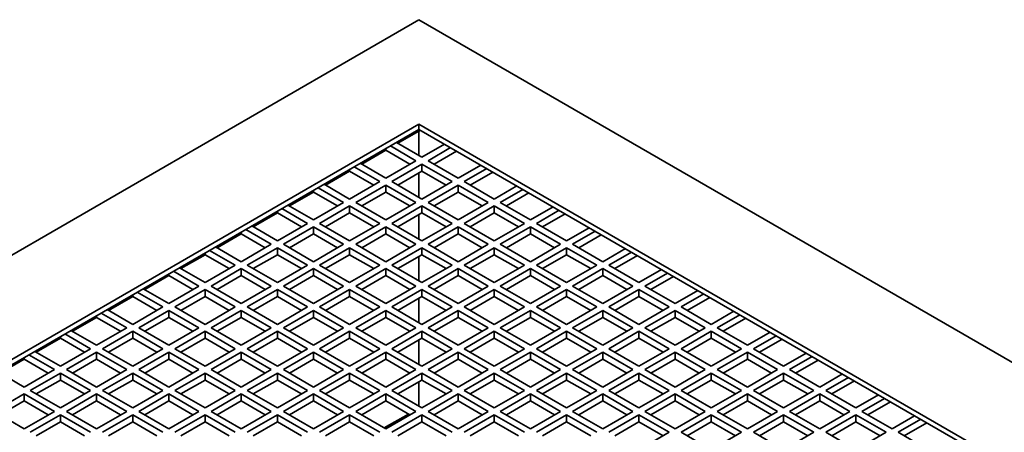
# Model space of a CAD drawing. Header units: millimetres. Extents: x 0 to 7128, y 0 to 5040.
# Tile 21 of 95: x 623 to 808, y 1451 to 1528. Entities that reach past the tile are written whole.
import ezdxf

# ---------------------------------------------------------------- set-up
doc = ezdxf.new("R2010")
doc.units = ezdxf.units.MM
doc.header["$LTSCALE"] = 12
doc.layers.add('Spigoli visibili(ISO)', color=7, linetype='Continuous', lineweight=35)

msp = doc.modelspace()

# ---------------------------------------------------------------- linework, layer by layer
at = {"layer": 'Spigoli visibili(ISO)'}
for p, q in [((488.983, 1407.6694), (697.721, 1528.1843)), ((697.721, 1528.1843), (906.4589, 1407.6694)), ((522.9242, 1407.6694), (697.721, 1508.5884)), ((697.721, 1508.5884), (697.721, 1507.6086)), ((697.721, 1508.5884), (872.5178, 1407.6694)), ((697.721, 1507.6086), (523.7727, 1407.1795)), ((698.0038, 1507.4453), (693.7612, 1504.9958)), ((871.6692, 1407.1795), (697.721, 1507.6086)), ((697.721, 1507.282), (697.721, 1502.7096)), ((698.2866, 1502.383), (693.4783, 1505.1591)), ((702.5293, 1504.8325), (698.2866, 1502.383)), ((691.4984, 1503.6894), (686.9729, 1501.0766)), ((691.4984, 1503.6894), (691.4984, 1504.016)), ((696.0239, 1501.0766), (691.4984, 1503.6894)), ((692.3469, 1504.5059), (697.1553, 1501.7298)), ((699.418, 1501.7298), (703.6607, 1504.1793)), ((704.792, 1503.5261), (700.5494, 1501.0766)), ((691.4984, 1498.4638), (686.6901, 1501.2399)), ((697.1553, 1501.7298), (691.4984, 1498.4638)), ((692.6298, 1497.8106), (698.2866, 1501.0766)), ((698.2866, 1499.7702), (698.2866, 1501.0766)), ((698.2866, 1501.0766), (703.9435, 1497.8106)), ((705.0749, 1498.4638), (699.418, 1501.7298)), ((709.3175, 1500.9133), (705.0749, 1498.4638)), ((684.7102, 1499.7702), (680.1847, 1497.1574)), ((684.7102, 1499.7702), (684.7102, 1500.0968)), ((689.2357, 1497.1574), (684.7102, 1499.7702)), ((685.5587, 1500.5867), (690.367, 1497.8106)), ((698.2866, 1499.7702), (693.7612, 1497.1574)), ((697.721, 1499.4436), (697.721, 1494.8713)), ((702.8121, 1497.1574), (698.2866, 1499.7702)), ((706.2062, 1497.8106), (710.4489, 1500.2601)), ((711.5803, 1499.6069), (707.3376, 1497.1574)), ((684.7102, 1494.5447), (679.9019, 1497.3207)), ((690.367, 1497.8106), (684.7102, 1494.5447)), ((698.2866, 1494.5447), (692.6298, 1497.8106)), ((703.9435, 1497.8106), (698.2866, 1494.5447)), ((711.8631, 1494.5447), (706.2062, 1497.8106)), ((677.922, 1495.851), (673.3965, 1493.2383)), ((677.922, 1495.851), (677.922, 1496.1776)), ((682.4475, 1493.2383), (677.922, 1495.851)), ((678.7705, 1496.6675), (683.5788, 1493.8915)), ((685.8416, 1493.8915), (691.4984, 1497.1574)), ((691.4984, 1495.851), (686.9729, 1493.2383)), ((691.4984, 1495.851), (691.4984, 1497.1574)), ((691.4984, 1497.1574), (697.1553, 1493.8915)), ((696.0239, 1493.2383), (691.4984, 1495.851)), ((699.418, 1493.8915), (705.0749, 1497.1574)), ((705.0749, 1495.851), (700.5494, 1493.2383)), ((705.0749, 1495.851), (705.0749, 1497.1574)), ((705.0749, 1497.1574), (710.7317, 1493.8915)), ((709.6004, 1493.2383), (705.0749, 1495.851)), ((716.1057, 1496.9941), (711.8631, 1494.5447)), ((712.9945, 1493.8915), (717.2371, 1496.3409)), ((718.3685, 1495.6878), (714.1258, 1493.2383)), ((683.5788, 1493.8915), (677.922, 1490.6255)), ((691.4984, 1490.6255), (685.8416, 1493.8915)), ((697.1553, 1493.8915), (691.4984, 1490.6255)), ((705.0749, 1490.6255), (699.418, 1493.8915)), ((710.7317, 1493.8915), (705.0749, 1490.6255)), ((718.6513, 1490.6255), (712.9945, 1493.8915)), ((671.1337, 1491.9319), (666.6083, 1489.3191)), ((671.1337, 1491.9319), (671.1337, 1492.2585)), ((675.6592, 1489.3191), (671.1337, 1491.9319)), ((671.9823, 1492.7484), (676.7906, 1489.9723)), ((677.922, 1490.6255), (673.1136, 1493.4016)), ((679.0533, 1489.9723), (684.7102, 1493.2383)), ((684.7102, 1491.9319), (680.1847, 1489.3191)), ((684.7102, 1491.9319), (684.7102, 1493.2383)), ((684.7102, 1493.2383), (690.367, 1489.9723)), ((689.2357, 1489.3191), (684.7102, 1491.9319)), ((692.6298, 1489.9723), (698.2866, 1493.2383)), ((698.2866, 1491.9319), (693.7612, 1489.3191)), ((698.2866, 1491.9319), (698.2866, 1493.2383)), ((698.2866, 1493.2383), (703.9435, 1489.9723)), ((702.8121, 1489.3191), (698.2866, 1491.9319)), ((706.2062, 1489.9723), (711.8631, 1493.2383)), ((711.8631, 1491.9319), (707.3376, 1489.3191)), ((711.8631, 1491.9319), (711.8631, 1493.2383)), ((711.8631, 1493.2383), (717.5199, 1489.9723)), ((716.3886, 1489.3191), (711.8631, 1491.9319)), ((722.894, 1493.075), (718.6513, 1490.6255)), ((719.7827, 1489.9723), (724.0253, 1492.4218)), ((725.1567, 1491.7686), (720.9141, 1489.3191)), ((676.7906, 1489.9723), (671.1337, 1486.7063)), ((684.7102, 1486.7063), (679.0533, 1489.9723)), ((690.367, 1489.9723), (684.7102, 1486.7063)), ((698.2866, 1486.7063), (692.6298, 1489.9723)), ((697.721, 1491.6053), (697.721, 1487.0329)), ((703.9435, 1489.9723), (698.2866, 1486.7063)), ((711.8631, 1486.7063), (706.2062, 1489.9723)), ((717.5199, 1489.9723), (711.8631, 1486.7063)), ((725.4395, 1486.7063), (719.7827, 1489.9723)), ((664.3455, 1488.0127), (659.82, 1485.3999)), ((664.3455, 1488.0127), (664.3455, 1488.3393)), ((668.871, 1485.3999), (664.3455, 1488.0127)), ((665.194, 1488.8292), (670.0024, 1486.0531)), ((671.1337, 1486.7063), (666.3254, 1489.4824)), ((672.2651, 1486.0531), (677.922, 1489.3191)), ((677.922, 1488.0127), (673.3965, 1485.3999)), ((677.922, 1488.0127), (677.922, 1489.3191)), ((677.922, 1489.3191), (683.5788, 1486.0531)), ((682.4475, 1485.3999), (677.922, 1488.0127)), ((685.8416, 1486.0531), (691.4984, 1489.3191)), ((691.4984, 1488.0127), (686.9729, 1485.3999)), ((691.4984, 1488.0127), (691.4984, 1489.3191)), ((691.4984, 1489.3191), (697.1553, 1486.0531)), ((696.0239, 1485.3999), (691.4984, 1488.0127)), ((699.418, 1486.0531), (705.0749, 1489.3191)), ((705.0749, 1488.0127), (700.5494, 1485.3999)), ((705.0749, 1488.0127), (705.0749, 1489.3191)), ((705.0749, 1489.3191), (710.7317, 1486.0531)), ((709.6004, 1485.3999), (705.0749, 1488.0127)), ((712.9945, 1486.0531), (718.6513, 1489.3191)), ((718.6513, 1488.0127), (714.1258, 1485.3999)), ((718.6513, 1488.0127), (718.6513, 1489.3191)), ((718.6513, 1489.3191), (724.3082, 1486.0531)), ((723.1768, 1485.3999), (718.6513, 1488.0127)), ((729.6822, 1489.1558), (725.4395, 1486.7063)), ((726.5709, 1486.0531), (730.8136, 1488.5026)), ((731.9449, 1487.8494), (727.7023, 1485.3999)), ((657.5573, 1484.0935), (657.5573, 1484.4201)), ((658.4058, 1484.91), (663.2141, 1482.1339)), ((664.3455, 1482.7871), (659.5372, 1485.5632)), ((670.0024, 1486.0531), (664.3455, 1482.7871)), ((665.4769, 1482.1339), (671.1337, 1485.3999)), ((671.1337, 1484.0935), (671.1337, 1485.3999)), ((671.1337, 1485.3999), (676.7906, 1482.1339)), ((677.922, 1482.7871), (672.2651, 1486.0531)), ((683.5788, 1486.0531), (677.922, 1482.7871)), ((679.0533, 1482.1339), (684.7102, 1485.3999)), ((684.7102, 1484.0935), (684.7102, 1485.3999)), ((684.7102, 1485.3999), (690.367, 1482.1339)), ((691.4984, 1482.7871), (685.8416, 1486.0531)), ((697.1553, 1486.0531), (691.4984, 1482.7871)), ((692.6298, 1482.1339), (698.2866, 1485.3999)), ((698.2866, 1484.0935), (698.2866, 1485.3999)), ((698.2866, 1485.3999), (703.9435, 1482.1339)), ((705.0749, 1482.7871), (699.418, 1486.0531)), ((710.7317, 1486.0531), (705.0749, 1482.7871)), ((706.2062, 1482.1339), (711.8631, 1485.3999)), ((711.8631, 1484.0935), (711.8631, 1485.3999)), ((711.8631, 1485.3999), (717.5199, 1482.1339)), ((718.6513, 1482.7871), (712.9945, 1486.0531)), ((724.3082, 1486.0531), (718.6513, 1482.7871)), ((719.7827, 1482.1339), (725.4395, 1485.3999)), ((725.4395, 1484.0935), (725.4395, 1485.3999)), ((725.4395, 1485.3999), (731.0964, 1482.1339)), ((732.2278, 1482.7871), (726.5709, 1486.0531)), ((736.4704, 1485.2366), (732.2278, 1482.7871)), ((733.3591, 1482.1339), (737.6018, 1484.5834)), ((657.5573, 1484.0935), (653.0318, 1481.4807)), ((662.0828, 1481.4807), (657.5573, 1484.0935)), ((671.1337, 1484.0935), (666.6083, 1481.4807)), ((675.6592, 1481.4807), (671.1337, 1484.0935)), ((684.7102, 1484.0935), (680.1847, 1481.4807)), ((689.2357, 1481.4807), (684.7102, 1484.0935)), ((698.2866, 1484.0935), (693.7612, 1481.4807)), ((697.721, 1483.7669), (697.721, 1479.1945)), ((702.8121, 1481.4807), (698.2866, 1484.0935)), ((711.8631, 1484.0935), (707.3376, 1481.4807)), ((716.3886, 1481.4807), (711.8631, 1484.0935)), ((725.4395, 1484.0935), (720.9141, 1481.4807)), ((729.965, 1481.4807), (725.4395, 1484.0935)), ((738.7332, 1483.9302), (734.4905, 1481.4807)), ((651.6176, 1480.9908), (656.4259, 1478.2147)), ((657.5573, 1478.8679), (652.749, 1481.644)), ((663.2141, 1482.1339), (657.5573, 1478.8679)), ((658.6887, 1478.2147), (664.3455, 1481.4807)), ((664.3455, 1480.1743), (664.3455, 1481.4807)), ((664.3455, 1481.4807), (670.0024, 1478.2147)), ((671.1337, 1478.8679), (665.4769, 1482.1339)), ((676.7906, 1482.1339), (671.1337, 1478.8679)), ((672.2651, 1478.2147), (677.922, 1481.4807)), ((677.922, 1480.1743), (677.922, 1481.4807)), ((677.922, 1481.4807), (683.5788, 1478.2147)), ((684.7102, 1478.8679), (679.0533, 1482.1339)), ((690.367, 1482.1339), (684.7102, 1478.8679)), ((685.8416, 1478.2147), (691.4984, 1481.4807)), ((691.4984, 1480.1743), (691.4984, 1481.4807)), ((691.4984, 1481.4807), (697.1553, 1478.2147)), ((698.2866, 1478.8679), (692.6298, 1482.1339)), ((703.9435, 1482.1339), (698.2866, 1478.8679)), ((699.418, 1478.2147), (705.0749, 1481.4807)), ((705.0749, 1480.1743), (705.0749, 1481.4807)), ((705.0749, 1481.4807), (710.7317, 1478.2147)), ((711.8631, 1478.8679), (706.2062, 1482.1339)), ((717.5199, 1482.1339), (711.8631, 1478.8679)), ((712.9945, 1478.2147), (718.6513, 1481.4807)), ((718.6513, 1480.1743), (718.6513, 1481.4807)), ((718.6513, 1481.4807), (724.3082, 1478.2147)), ((725.4395, 1478.8679), (719.7827, 1482.1339)), ((731.0964, 1482.1339), (725.4395, 1478.8679)), ((726.5709, 1478.2147), (732.2278, 1481.4807)), ((732.2278, 1480.1743), (732.2278, 1481.4807)), ((732.2278, 1481.4807), (737.8846, 1478.2147)), ((739.016, 1478.8679), (733.3591, 1482.1339)), ((743.2586, 1481.3174), (739.016, 1478.8679)), ((740.1474, 1478.2147), (744.39, 1480.6642)), ((650.7691, 1480.1743), (646.2436, 1477.5615)), ((650.7691, 1480.1743), (650.7691, 1480.5009)), ((655.2946, 1477.5615), (650.7691, 1480.1743)), ((664.3455, 1480.1743), (659.82, 1477.5615)), ((668.871, 1477.5615), (664.3455, 1480.1743)), ((677.922, 1480.1743), (673.3965, 1477.5615)), ((682.4475, 1477.5615), (677.922, 1480.1743)), ((691.4984, 1480.1743), (686.9729, 1477.5615)), ((696.0239, 1477.5615), (691.4984, 1480.1743)), ((705.0749, 1480.1743), (700.5494, 1477.5615)), ((709.6004, 1477.5615), (705.0749, 1480.1743)), ((718.6513, 1480.1743), (714.1258, 1477.5615)), ((723.1768, 1477.5615), (718.6513, 1480.1743)), ((732.2278, 1480.1743), (727.7023, 1477.5615)), ((736.7533, 1477.5615), (732.2278, 1480.1743)), ((745.5214, 1480.011), (741.2787, 1477.5615)), ((644.8294, 1477.0716), (649.6377, 1474.2955)), ((650.7691, 1474.9487), (645.9607, 1477.7248)), ((656.4259, 1478.2147), (650.7691, 1474.9487)), ((651.9004, 1474.2955), (657.5573, 1477.5615)), ((657.5573, 1476.2551), (657.5573, 1477.5615)), ((657.5573, 1477.5615), (663.2141, 1474.2955)), ((664.3455, 1474.9487), (658.6887, 1478.2147)), ((670.0024, 1478.2147), (664.3455, 1474.9487)), ((665.4769, 1474.2955), (671.1337, 1477.5615)), ((671.1337, 1476.2551), (671.1337, 1477.5615)), ((671.1337, 1477.5615), (676.7906, 1474.2955)), ((677.922, 1474.9487), (672.2651, 1478.2147)), ((683.5788, 1478.2147), (677.922, 1474.9487)), ((679.0533, 1474.2955), (684.7102, 1477.5615)), ((684.7102, 1476.2551), (684.7102, 1477.5615)), ((684.7102, 1477.5615), (690.367, 1474.2955)), ((691.4984, 1474.9487), (685.8416, 1478.2147)), ((697.1553, 1478.2147), (691.4984, 1474.9487)), ((692.6298, 1474.2955), (698.2866, 1477.5615)), ((698.2866, 1476.2551), (698.2866, 1477.5615)), ((698.2866, 1477.5615), (703.9435, 1474.2955)), ((705.0749, 1474.9487), (699.418, 1478.2147)), ((710.7317, 1478.2147), (705.0749, 1474.9487)), ((706.2062, 1474.2955), (711.8631, 1477.5615)), ((711.8631, 1476.2551), (711.8631, 1477.5615)), ((711.8631, 1477.5615), (717.5199, 1474.2955)), ((718.6513, 1474.9487), (712.9945, 1478.2147)), ((724.3082, 1478.2147), (718.6513, 1474.9487)), ((719.7827, 1474.2955), (725.4395, 1477.5615)), ((725.4395, 1476.2551), (725.4395, 1477.5615)), ((725.4395, 1477.5615), (731.0964, 1474.2955)), ((732.2278, 1474.9487), (726.5709, 1478.2147)), ((737.8846, 1478.2147), (732.2278, 1474.9487)), ((733.3591, 1474.2955), (739.016, 1477.5615)), ((739.016, 1476.2551), (739.016, 1477.5615)), ((739.016, 1477.5615), (744.6729, 1474.2955)), ((745.8042, 1474.9487), (740.1474, 1478.2147)), ((750.0469, 1477.3982), (745.8042, 1474.9487)), ((643.9808, 1476.2551), (639.4554, 1473.6423)), ((643.9808, 1476.2551), (643.9808, 1476.5817)), ((648.5063, 1473.6423), (643.9808, 1476.2551)), ((657.5573, 1476.2551), (653.0318, 1473.6423)), ((662.0828, 1473.6423), (657.5573, 1476.2551)), ((671.1337, 1476.2551), (666.6083, 1473.6423)), ((675.6592, 1473.6423), (671.1337, 1476.2551)), ((684.7102, 1476.2551), (680.1847, 1473.6423)), ((689.2357, 1473.6423), (684.7102, 1476.2551)), ((698.2866, 1476.2551), (693.7612, 1473.6423)), ((697.721, 1475.9285), (697.721, 1471.3562)), ((702.8121, 1473.6423), (698.2866, 1476.2551)), ((711.8631, 1476.2551), (707.3376, 1473.6423)), ((716.3886, 1473.6423), (711.8631, 1476.2551)), ((725.4395, 1476.2551), (720.9141, 1473.6423)), ((729.965, 1473.6423), (725.4395, 1476.2551)), ((739.016, 1476.2551), (734.4905, 1473.6423)), ((743.5415, 1473.6423), (739.016, 1476.2551)), ((746.9356, 1474.2955), (751.1782, 1476.745)), ((752.3096, 1476.0918), (748.067, 1473.6423)), ((643.9808, 1471.0296), (639.1725, 1473.8056)), ((649.6377, 1474.2955), (643.9808, 1471.0296)), ((645.1122, 1470.3764), (650.7691, 1473.6423)), ((650.7691, 1472.3359), (650.7691, 1473.6423)), ((650.7691, 1473.6423), (656.4259, 1470.3764)), ((657.5573, 1471.0296), (651.9004, 1474.2955)), ((663.2141, 1474.2955), (657.5573, 1471.0296)), ((658.6887, 1470.3764), (664.3455, 1473.6423)), ((664.3455, 1472.3359), (664.3455, 1473.6423)), ((664.3455, 1473.6423), (670.0024, 1470.3764)), ((671.1337, 1471.0296), (665.4769, 1474.2955)), ((676.7906, 1474.2955), (671.1337, 1471.0296)), ((672.2651, 1470.3764), (677.922, 1473.6423)), ((677.922, 1472.3359), (677.922, 1473.6423)), ((677.922, 1473.6423), (683.5788, 1470.3764)), ((684.7102, 1471.0296), (679.0533, 1474.2955)), ((690.367, 1474.2955), (684.7102, 1471.0296)), ((685.8416, 1470.3764), (691.4984, 1473.6423)), ((691.4984, 1472.3359), (691.4984, 1473.6423)), ((691.4984, 1473.6423), (697.1553, 1470.3764)), ((698.2866, 1471.0296), (692.6298, 1474.2955)), ((703.9435, 1474.2955), (698.2866, 1471.0296)), ((699.418, 1470.3764), (705.0749, 1473.6423)), ((705.0749, 1472.3359), (705.0749, 1473.6423)), ((705.0749, 1473.6423), (710.7317, 1470.3764)), ((711.8631, 1471.0296), (706.2062, 1474.2955)), ((717.5199, 1474.2955), (711.8631, 1471.0296)), ((712.9945, 1470.3764), (718.6513, 1473.6423)), ((718.6513, 1472.3359), (718.6513, 1473.6423)), ((718.6513, 1473.6423), (724.3082, 1470.3764)), ((725.4395, 1471.0296), (719.7827, 1474.2955)), ((731.0964, 1474.2955), (725.4395, 1471.0296)), ((726.5709, 1470.3764), (732.2278, 1473.6423)), ((732.2278, 1472.3359), (732.2278, 1473.6423)), ((732.2278, 1473.6423), (737.8846, 1470.3764)), ((739.016, 1471.0296), (733.3591, 1474.2955)), ((744.6729, 1474.2955), (739.016, 1471.0296)), ((740.1474, 1470.3764), (745.8042, 1473.6423)), ((745.8042, 1472.3359), (745.8042, 1473.6423)), ((745.8042, 1473.6423), (751.4611, 1470.3764)), ((752.5924, 1471.0296), (746.9356, 1474.2955)), ((756.8351, 1473.479), (752.5924, 1471.0296)), ((637.1926, 1472.3359), (632.6671, 1469.7232)), ((637.1926, 1472.3359), (637.1926, 1472.6625)), ((641.7181, 1469.7232), (637.1926, 1472.3359)), ((638.0411, 1473.1524), (642.8495, 1470.3764)), ((650.7691, 1472.3359), (646.2436, 1469.7232)), ((655.2946, 1469.7232), (650.7691, 1472.3359)), ((664.3455, 1472.3359), (659.82, 1469.7232)), ((668.871, 1469.7232), (664.3455, 1472.3359)), ((677.922, 1472.3359), (673.3965, 1469.7232)), ((682.4475, 1469.7232), (677.922, 1472.3359)), ((691.4984, 1472.3359), (686.9729, 1469.7232)), ((696.0239, 1469.7232), (691.4984, 1472.3359)), ((705.0749, 1472.3359), (700.5494, 1469.7232)), ((709.6004, 1469.7232), (705.0749, 1472.3359)), ((718.6513, 1472.3359), (714.1258, 1469.7232)), ((723.1768, 1469.7232), (718.6513, 1472.3359)), ((732.2278, 1472.3359), (727.7023, 1469.7232)), ((736.7533, 1469.7232), (732.2278, 1472.3359)), ((745.8042, 1472.3359), (741.2787, 1469.7232)), ((750.3297, 1469.7232), (745.8042, 1472.3359)), ((753.7238, 1470.3764), (757.9665, 1472.8258)), ((759.0978, 1472.1726), (754.8552, 1469.7232)), ((637.1926, 1467.1104), (632.3843, 1469.8865)), ((642.8495, 1470.3764), (637.1926, 1467.1104)), ((638.324, 1466.4572), (643.9808, 1469.7232)), ((643.9808, 1468.4168), (643.9808, 1469.7232)), ((643.9808, 1469.7232), (649.6377, 1466.4572)), ((650.7691, 1467.1104), (645.1122, 1470.3764)), ((656.4259, 1470.3764), (650.7691, 1467.1104)), ((651.9004, 1466.4572), (657.5573, 1469.7232)), ((657.5573, 1468.4168), (657.5573, 1469.7232)), ((657.5573, 1469.7232), (663.2141, 1466.4572)), ((664.3455, 1467.1104), (658.6887, 1470.3764)), ((670.0024, 1470.3764), (664.3455, 1467.1104)), ((665.4769, 1466.4572), (671.1337, 1469.7232)), ((671.1337, 1468.4168), (671.1337, 1469.7232)), ((671.1337, 1469.7232), (676.7906, 1466.4572)), ((677.922, 1467.1104), (672.2651, 1470.3764)), ((683.5788, 1470.3764), (677.922, 1467.1104)), ((679.0533, 1466.4572), (684.7102, 1469.7232)), ((684.7102, 1468.4168), (684.7102, 1469.7232)), ((684.7102, 1469.7232), (690.367, 1466.4572)), ((691.4984, 1467.1104), (685.8416, 1470.3764)), ((697.1553, 1470.3764), (691.4984, 1467.1104)), ((692.6298, 1466.4572), (698.2866, 1469.7232)), ((698.2866, 1468.4168), (698.2866, 1469.7232)), ((698.2866, 1469.7232), (703.9435, 1466.4572)), ((705.0749, 1467.1104), (699.418, 1470.3764)), ((710.7317, 1470.3764), (705.0749, 1467.1104)), ((706.2062, 1466.4572), (711.8631, 1469.7232)), ((711.8631, 1468.4168), (711.8631, 1469.7232)), ((711.8631, 1469.7232), (717.5199, 1466.4572)), ((718.6513, 1467.1104), (712.9945, 1470.3764)), ((724.3082, 1470.3764), (718.6513, 1467.1104)), ((719.7827, 1466.4572), (725.4395, 1469.7232)), ((725.4395, 1468.4168), (725.4395, 1469.7232)), ((725.4395, 1469.7232), (731.0964, 1466.4572)), ((732.2278, 1467.1104), (726.5709, 1470.3764)), ((737.8846, 1470.3764), (732.2278, 1467.1104)), ((733.3591, 1466.4572), (739.016, 1469.7232)), ((739.016, 1468.4168), (739.016, 1469.7232)), ((739.016, 1469.7232), (744.6729, 1466.4572)), ((745.8042, 1467.1104), (740.1474, 1470.3764)), ((751.4611, 1470.3764), (745.8042, 1467.1104)), ((746.9356, 1466.4572), (752.5924, 1469.7232)), ((752.5924, 1468.4168), (752.5924, 1469.7232)), ((752.5924, 1469.7232), (758.2493, 1466.4572)), ((759.3807, 1467.1104), (753.7238, 1470.3764)), ((763.6233, 1469.5599), (759.3807, 1467.1104)), ((630.4044, 1468.4168), (625.8789, 1465.804)), ((630.4044, 1468.4168), (630.4044, 1468.7434)), ((634.9299, 1465.804), (630.4044, 1468.4168)), ((631.2529, 1469.2333), (636.0612, 1466.4572)), ((643.9808, 1468.4168), (639.4554, 1465.804)), ((648.5063, 1465.804), (643.9808, 1468.4168)), ((657.5573, 1468.4168), (653.0318, 1465.804)), ((662.0828, 1465.804), (657.5573, 1468.4168)), ((671.1337, 1468.4168), (666.6083, 1465.804)), ((675.6592, 1465.804), (671.1337, 1468.4168)), ((684.7102, 1468.4168), (680.1847, 1465.804)), ((689.2357, 1465.804), (684.7102, 1468.4168)), ((698.2866, 1468.4168), (693.7612, 1465.804)), ((697.721, 1468.0902), (697.721, 1463.5178)), ((702.8121, 1465.804), (698.2866, 1468.4168)), ((711.8631, 1468.4168), (707.3376, 1465.804)), ((716.3886, 1465.804), (711.8631, 1468.4168)), ((725.4395, 1468.4168), (720.9141, 1465.804)), ((729.965, 1465.804), (725.4395, 1468.4168)), ((739.016, 1468.4168), (734.4905, 1465.804)), ((743.5415, 1465.804), (739.016, 1468.4168)), ((752.5924, 1468.4168), (748.067, 1465.804)), ((757.1179, 1465.804), (752.5924, 1468.4168)), ((760.512, 1466.4572), (764.7547, 1468.9067)), ((765.8861, 1468.2535), (761.6434, 1465.804)), ((630.4044, 1463.1912), (625.5961, 1465.9673)), ((636.0612, 1466.4572), (630.4044, 1463.1912)), ((631.5358, 1462.538), (637.1926, 1465.804)), ((637.1926, 1464.4976), (637.1926, 1465.804)), ((637.1926, 1465.804), (642.8495, 1462.538)), ((643.9808, 1463.1912), (638.324, 1466.4572)), ((649.6377, 1466.4572), (643.9808, 1463.1912)), ((645.1122, 1462.538), (650.7691, 1465.804)), ((650.7691, 1464.4976), (650.7691, 1465.804)), ((650.7691, 1465.804), (656.4259, 1462.538)), ((657.5573, 1463.1912), (651.9004, 1466.4572)), ((663.2141, 1466.4572), (657.5573, 1463.1912)), ((658.6887, 1462.538), (664.3455, 1465.804)), ((664.3455, 1464.4976), (664.3455, 1465.804)), ((664.3455, 1465.804), (670.0024, 1462.538)), ((671.1337, 1463.1912), (665.4769, 1466.4572)), ((676.7906, 1466.4572), (671.1337, 1463.1912)), ((672.2651, 1462.538), (677.922, 1465.804)), ((677.922, 1464.4976), (677.922, 1465.804)), ((677.922, 1465.804), (683.5788, 1462.538)), ((684.7102, 1463.1912), (679.0533, 1466.4572)), ((690.367, 1466.4572), (684.7102, 1463.1912)), ((685.8416, 1462.538), (691.4984, 1465.804)), ((691.4984, 1464.4976), (691.4984, 1465.804)), ((691.4984, 1465.804), (697.1553, 1462.538)), ((698.2866, 1463.1912), (692.6298, 1466.4572)), ((703.9435, 1466.4572), (698.2866, 1463.1912)), ((699.418, 1462.538), (705.0749, 1465.804)), ((705.0749, 1464.4976), (705.0749, 1465.804)), ((705.0749, 1465.804), (710.7317, 1462.538)), ((711.8631, 1463.1912), (706.2062, 1466.4572)), ((717.5199, 1466.4572), (711.8631, 1463.1912)), ((712.9945, 1462.538), (718.6513, 1465.804)), ((718.6513, 1464.4976), (718.6513, 1465.804)), ((718.6513, 1465.804), (724.3082, 1462.538)), ((725.4395, 1463.1912), (719.7827, 1466.4572)), ((731.0964, 1466.4572), (725.4395, 1463.1912)), ((726.5709, 1462.538), (732.2278, 1465.804)), ((732.2278, 1464.4976), (732.2278, 1465.804)), ((732.2278, 1465.804), (737.8846, 1462.538)), ((739.016, 1463.1912), (733.3591, 1466.4572)), ((744.6729, 1466.4572), (739.016, 1463.1912)), ((740.1474, 1462.538), (745.8042, 1465.804)), ((745.8042, 1464.4976), (745.8042, 1465.804)), ((745.8042, 1465.804), (751.4611, 1462.538)), ((752.5924, 1463.1912), (746.9356, 1466.4572)), ((758.2493, 1466.4572), (752.5924, 1463.1912)), ((753.7238, 1462.538), (759.3807, 1465.804)), ((759.3807, 1464.4976), (759.3807, 1465.804)), ((759.3807, 1465.804), (765.0375, 1462.538)), ((766.1689, 1463.1912), (760.512, 1466.4572)), ((623.6162, 1464.4976), (619.0907, 1461.8848)), ((623.6162, 1464.4976), (623.6162, 1464.8242)), ((628.1417, 1461.8848), (623.6162, 1464.4976)), ((624.4647, 1465.3141), (629.273, 1462.538)), ((637.1926, 1464.4976), (632.6671, 1461.8848)), ((641.7181, 1461.8848), (637.1926, 1464.4976)), ((650.7691, 1464.4976), (646.2436, 1461.8848)), ((655.2946, 1461.8848), (650.7691, 1464.4976)), ((664.3455, 1464.4976), (659.82, 1461.8848)), ((668.871, 1461.8848), (664.3455, 1464.4976)), ((677.922, 1464.4976), (673.3965, 1461.8848)), ((682.4475, 1461.8848), (677.922, 1464.4976)), ((691.4984, 1464.4976), (686.9729, 1461.8848)), ((696.0239, 1461.8848), (691.4984, 1464.4976)), ((705.0749, 1464.4976), (700.5494, 1461.8848)), ((709.6004, 1461.8848), (705.0749, 1464.4976)), ((718.6513, 1464.4976), (714.1258, 1461.8848)), ((723.1768, 1461.8848), (718.6513, 1464.4976)), ((732.2278, 1464.4976), (727.7023, 1461.8848)), ((736.7533, 1461.8848), (732.2278, 1464.4976)), ((745.8042, 1464.4976), (741.2787, 1461.8848)), ((750.3297, 1461.8848), (745.8042, 1464.4976)), ((759.3807, 1464.4976), (754.8552, 1461.8848)), ((763.9062, 1461.8848), (759.3807, 1464.4976)), ((770.4115, 1465.6407), (766.1689, 1463.1912)), ((767.3003, 1462.538), (771.5429, 1464.9875)), ((772.6743, 1464.3343), (768.4316, 1461.8848)), ((629.273, 1462.538), (623.6162, 1459.272)), ((637.1926, 1459.272), (631.5358, 1462.538)), ((642.8495, 1462.538), (637.1926, 1459.272)), ((650.7691, 1459.272), (645.1122, 1462.538)), ((656.4259, 1462.538), (650.7691, 1459.272)), ((664.3455, 1459.272), (658.6887, 1462.538)), ((670.0024, 1462.538), (664.3455, 1459.272)), ((677.922, 1459.272), (672.2651, 1462.538)), ((683.5788, 1462.538), (677.922, 1459.272)), ((691.4984, 1459.272), (685.8416, 1462.538)), ((697.1553, 1462.538), (691.4984, 1459.272)), ((705.0749, 1459.272), (699.418, 1462.538)), ((710.7317, 1462.538), (705.0749, 1459.272)), ((718.6513, 1459.272), (712.9945, 1462.538)), ((724.3082, 1462.538), (718.6513, 1459.272)), ((732.2278, 1459.272), (726.5709, 1462.538)), ((737.8846, 1462.538), (732.2278, 1459.272)), ((745.8042, 1459.272), (740.1474, 1462.538)), ((751.4611, 1462.538), (745.8042, 1459.272)), ((759.3807, 1459.272), (753.7238, 1462.538)), ((765.0375, 1462.538), (759.3807, 1459.272)), ((772.9571, 1459.272), (767.3003, 1462.538)), ((623.6162, 1459.272), (618.8078, 1462.0481)), ((624.7475, 1458.6188), (630.4044, 1461.8848)), ((630.4044, 1460.5784), (625.8789, 1457.9656)), ((630.4044, 1460.5784), (630.4044, 1461.8848)), ((630.4044, 1461.8848), (636.0612, 1458.6188)), ((634.9299, 1457.9656), (630.4044, 1460.5784)), ((638.324, 1458.6188), (643.9808, 1461.8848)), ((643.9808, 1460.5784), (639.4554, 1457.9656)), ((643.9808, 1460.5784), (643.9808, 1461.8848)), ((643.9808, 1461.8848), (649.6377, 1458.6188)), ((648.5063, 1457.9656), (643.9808, 1460.5784)), ((651.9004, 1458.6188), (657.5573, 1461.8848)), ((657.5573, 1460.5784), (653.0318, 1457.9656)), ((657.5573, 1460.5784), (657.5573, 1461.8848)), ((657.5573, 1461.8848), (663.2141, 1458.6188)), ((662.0828, 1457.9656), (657.5573, 1460.5784)), ((665.4769, 1458.6188), (671.1337, 1461.8848)), ((671.1337, 1460.5784), (666.6083, 1457.9656)), ((671.1337, 1460.5784), (671.1337, 1461.8848)), ((671.1337, 1461.8848), (676.7906, 1458.6188)), ((675.6592, 1457.9656), (671.1337, 1460.5784)), ((679.0533, 1458.6188), (684.7102, 1461.8848)), ((684.7102, 1460.5784), (680.1847, 1457.9656)), ((684.7102, 1460.5784), (684.7102, 1461.8848)), ((684.7102, 1461.8848), (690.367, 1458.6188)), ((689.2357, 1457.9656), (684.7102, 1460.5784)), ((692.6298, 1458.6188), (698.2866, 1461.8848)), ((698.2866, 1460.5784), (693.7612, 1457.9656)), ((697.721, 1460.2518), (697.721, 1455.6794)), ((698.2866, 1460.5784), (698.2866, 1461.8848)), ((698.2866, 1461.8848), (703.9435, 1458.6188)), ((702.8121, 1457.9656), (698.2866, 1460.5784)), ((706.2062, 1458.6188), (711.8631, 1461.8848)), ((711.8631, 1460.5784), (707.3376, 1457.9656)), ((711.8631, 1460.5784), (711.8631, 1461.8848)), ((711.8631, 1461.8848), (717.5199, 1458.6188)), ((716.3886, 1457.9656), (711.8631, 1460.5784)), ((719.7827, 1458.6188), (725.4395, 1461.8848)), ((725.4395, 1460.5784), (720.9141, 1457.9656)), ((725.4395, 1460.5784), (725.4395, 1461.8848)), ((725.4395, 1461.8848), (731.0964, 1458.6188)), ((729.965, 1457.9656), (725.4395, 1460.5784)), ((733.3591, 1458.6188), (739.016, 1461.8848)), ((739.016, 1460.5784), (734.4905, 1457.9656)), ((739.016, 1460.5784), (739.016, 1461.8848)), ((739.016, 1461.8848), (744.6729, 1458.6188)), ((743.5415, 1457.9656), (739.016, 1460.5784)), ((746.9356, 1458.6188), (752.5924, 1461.8848)), ((752.5924, 1460.5784), (748.067, 1457.9656)), ((752.5924, 1460.5784), (752.5924, 1461.8848)), ((752.5924, 1461.8848), (758.2493, 1458.6188)), ((757.1179, 1457.9656), (752.5924, 1460.5784)), ((760.512, 1458.6188), (766.1689, 1461.8848)), ((766.1689, 1460.5784), (761.6434, 1457.9656)), ((766.1689, 1460.5784), (766.1689, 1461.8848)), ((766.1689, 1461.8848), (771.8258, 1458.6188)), ((770.6944, 1457.9656), (766.1689, 1460.5784)), ((777.1998, 1461.7215), (772.9571, 1459.272)), ((774.0885, 1458.6188), (778.3311, 1461.0683)), ((779.4625, 1460.4151), (775.2199, 1457.9656)), ((630.4044, 1455.3528), (624.7475, 1458.6188)), ((636.0612, 1458.6188), (630.4044, 1455.3528)), ((643.9808, 1455.3528), (638.324, 1458.6188)), ((649.6377, 1458.6188), (643.9808, 1455.3528)), ((657.5573, 1455.3528), (651.9004, 1458.6188)), ((663.2141, 1458.6188), (657.5573, 1455.3528)), ((671.1337, 1455.3528), (665.4769, 1458.6188)), ((676.7906, 1458.6188), (671.1337, 1455.3528)), ((684.7102, 1455.3528), (679.0533, 1458.6188)), ((690.367, 1458.6188), (684.7102, 1455.3528)), ((698.2866, 1455.3528), (692.6298, 1458.6188)), ((703.9435, 1458.6188), (698.2866, 1455.3528)), ((711.8631, 1455.3528), (706.2062, 1458.6188)), ((717.5199, 1458.6188), (711.8631, 1455.3528)), ((725.4395, 1455.3528), (719.7827, 1458.6188)), ((731.0964, 1458.6188), (725.4395, 1455.3528)), ((739.016, 1455.3528), (733.3591, 1458.6188)), ((744.6729, 1458.6188), (739.016, 1455.3528)), ((752.5924, 1455.3528), (746.9356, 1458.6188)), ((758.2493, 1458.6188), (752.5924, 1455.3528)), ((766.1689, 1455.3528), (760.512, 1458.6188)), ((771.8258, 1458.6188), (766.1689, 1455.3528)), ((779.7453, 1455.3528), (774.0885, 1458.6188)), ((617.9593, 1454.6996), (623.6162, 1457.9656)), ((623.6162, 1456.6592), (619.0907, 1454.0464)), ((623.6162, 1456.6592), (623.6162, 1457.9656)), ((623.6162, 1457.9656), (629.273, 1454.6996)), ((628.1417, 1454.0464), (623.6162, 1456.6592)), ((631.5358, 1454.6996), (637.1926, 1457.9656)), ((637.1926, 1456.6592), (632.6671, 1454.0464)), ((637.1926, 1456.6592), (637.1926, 1457.9656)), ((637.1926, 1457.9656), (642.8495, 1454.6996)), ((641.7181, 1454.0464), (637.1926, 1456.6592)), ((645.1122, 1454.6996), (650.7691, 1457.9656)), ((650.7691, 1456.6592), (646.2436, 1454.0464)), ((650.7691, 1456.6592), (650.7691, 1457.9656)), ((650.7691, 1457.9656), (656.4259, 1454.6996)), ((655.2946, 1454.0464), (650.7691, 1456.6592)), ((658.6887, 1454.6996), (664.3455, 1457.9656)), ((664.3455, 1456.6592), (659.82, 1454.0464)), ((664.3455, 1456.6592), (664.3455, 1457.9656)), ((664.3455, 1457.9656), (670.0024, 1454.6996)), ((668.871, 1454.0464), (664.3455, 1456.6592)), ((672.2651, 1454.6996), (677.922, 1457.9656)), ((677.922, 1456.6592), (673.3965, 1454.0464)), ((677.922, 1456.6592), (677.922, 1457.9656)), ((677.922, 1457.9656), (683.5788, 1454.6996)), ((682.4475, 1454.0464), (677.922, 1456.6592)), ((685.8416, 1454.6996), (691.4984, 1457.9656)), ((691.4984, 1456.6592), (686.9729, 1454.0464)), ((691.4984, 1456.6592), (691.4984, 1457.9656)), ((691.4984, 1457.9656), (697.1553, 1454.6996)), ((696.0239, 1454.0464), (691.4984, 1456.6592)), ((699.418, 1454.6996), (705.0749, 1457.9656)), ((705.0749, 1456.6592), (700.5494, 1454.0464)), ((705.0749, 1456.6592), (705.0749, 1457.9656)), ((705.0749, 1457.9656), (710.7317, 1454.6996)), ((709.6004, 1454.0464), (705.0749, 1456.6592)), ((712.9945, 1454.6996), (718.6513, 1457.9656)), ((718.6513, 1456.6592), (714.1258, 1454.0464)), ((718.6513, 1456.6592), (718.6513, 1457.9656)), ((718.6513, 1457.9656), (724.3082, 1454.6996)), ((723.1768, 1454.0464), (718.6513, 1456.6592)), ((726.5709, 1454.6996), (732.2278, 1457.9656)), ((732.2278, 1456.6592), (727.7023, 1454.0464)), ((732.2278, 1456.6592), (732.2278, 1457.9656)), ((732.2278, 1457.9656), (737.8846, 1454.6996)), ((736.7533, 1454.0464), (732.2278, 1456.6592)), ((740.1474, 1454.6996), (745.8042, 1457.9656)), ((745.8042, 1456.6592), (741.2787, 1454.0464)), ((745.8042, 1456.6592), (745.8042, 1457.9656)), ((745.8042, 1457.9656), (751.4611, 1454.6996)), ((750.3297, 1454.0464), (745.8042, 1456.6592)), ((753.7238, 1454.6996), (759.3807, 1457.9656)), ((759.3807, 1456.6592), (754.8552, 1454.0464)), ((759.3807, 1456.6592), (759.3807, 1457.9656)), ((759.3807, 1457.9656), (765.0375, 1454.6996)), ((763.9062, 1454.0464), (759.3807, 1456.6592)), ((767.3003, 1454.6996), (772.9571, 1457.9656)), ((772.9571, 1456.6592), (768.4316, 1454.0464)), ((772.9571, 1456.6592), (772.9571, 1457.9656)), ((772.9571, 1457.9656), (778.614, 1454.6996)), ((777.4826, 1454.0464), (772.9571, 1456.6592)), ((783.988, 1457.8023), (779.7453, 1455.3528)), ((780.8767, 1454.6996), (785.1194, 1457.1491)), ((623.6162, 1451.4336), (617.9593, 1454.6996)), ((629.273, 1454.6996), (623.6162, 1451.4336)), ((637.1926, 1451.4336), (631.5358, 1454.6996)), ((642.8495, 1454.6996), (637.1926, 1451.4336)), ((650.7691, 1451.4336), (645.1122, 1454.6996)), ((656.4259, 1454.6996), (650.7691, 1451.4336)), ((664.3455, 1451.4336), (658.6887, 1454.6996)), ((670.0024, 1454.6996), (664.3455, 1451.4336)), ((677.922, 1451.4336), (672.2651, 1454.6996)), ((683.5788, 1454.6996), (677.922, 1451.4336)), ((691.4984, 1451.4336), (685.8416, 1454.6996)), ((697.1553, 1454.6996), (691.4984, 1451.4336)), ((705.0749, 1451.4336), (699.418, 1454.6996)), ((710.7317, 1454.6996), (705.0749, 1451.4336)), ((718.6513, 1451.4336), (712.9945, 1454.6996)), ((724.3082, 1454.6996), (718.6513, 1451.4336)), ((732.2278, 1451.4336), (726.5709, 1454.6996)), ((737.8846, 1454.6996), (732.2278, 1451.4336)), ((745.8042, 1451.4336), (740.1474, 1454.6996)), ((751.4611, 1454.6996), (745.8042, 1451.4336)), ((759.3807, 1451.4336), (753.7238, 1454.6996)), ((765.0375, 1454.6996), (759.3807, 1451.4336)), ((772.9571, 1451.4336), (767.3003, 1454.6996)), ((778.614, 1454.6996), (772.9571, 1451.4336)), ((786.5336, 1451.4336), (780.8767, 1454.6996)), ((786.2507, 1456.4959), (782.0081, 1454.0464)), ((624.7475, 1450.7804), (630.4044, 1454.0464)), ((630.4044, 1452.74), (630.4044, 1454.0464)), ((630.4044, 1454.0464), (636.0612, 1450.7804)), ((638.324, 1450.7804), (643.9808, 1454.0464)), ((643.9808, 1452.74), (643.9808, 1454.0464)), ((643.9808, 1454.0464), (649.6377, 1450.7804)), ((651.9004, 1450.7804), (657.5573, 1454.0464)), ((657.5573, 1452.74), (657.5573, 1454.0464)), ((657.5573, 1454.0464), (663.2141, 1450.7804)), ((665.4769, 1450.7804), (671.1337, 1454.0464)), ((671.1337, 1452.74), (671.1337, 1454.0464)), ((671.1337, 1454.0464), (676.7906, 1450.7804)), ((679.0533, 1450.7804), (684.7102, 1454.0464)), ((684.7102, 1452.74), (684.7102, 1454.0464)), ((684.7102, 1454.0464), (690.367, 1450.7804)), ((695.7411, 1454.2097), (691.2156, 1451.5969)), ((692.6298, 1450.7804), (698.2866, 1454.0464)), ((698.2866, 1452.74), (698.2866, 1454.0464)), ((698.2866, 1454.0464), (703.9435, 1450.7804)), ((706.2062, 1450.7804), (711.8631, 1454.0464)), ((711.8631, 1452.74), (711.8631, 1454.0464)), ((711.8631, 1454.0464), (717.5199, 1450.7804)), ((719.7827, 1450.7804), (725.4395, 1454.0464)), ((725.4395, 1452.74), (725.4395, 1454.0464)), ((725.4395, 1454.0464), (731.0964, 1450.7804)), ((733.3591, 1450.7804), (739.016, 1454.0464)), ((739.016, 1452.74), (739.016, 1454.0464)), ((739.016, 1454.0464), (744.6729, 1450.7804)), ((746.9356, 1450.7804), (752.5924, 1454.0464)), ((752.5924, 1452.74), (752.5924, 1454.0464)), ((752.5924, 1454.0464), (758.2493, 1450.7804)), ((760.512, 1450.7804), (766.1689, 1454.0464)), ((766.1689, 1452.74), (766.1689, 1454.0464)), ((766.1689, 1454.0464), (771.8258, 1450.7804)), ((774.0885, 1450.7804), (779.7453, 1454.0464)), ((779.7453, 1452.74), (779.7453, 1454.0464)), ((779.7453, 1454.0464), (785.4022, 1450.7804)), ((790.7762, 1453.8831), (786.5336, 1451.4336)), ((787.6649, 1450.7804), (791.9076, 1453.2299)), ((630.4044, 1452.74), (625.8789, 1450.1272)), ((634.9299, 1450.1272), (630.4044, 1452.74)), ((643.9808, 1452.74), (639.4554, 1450.1272)), ((648.5063, 1450.1272), (643.9808, 1452.74)), ((657.5573, 1452.74), (653.0318, 1450.1272)), ((662.0828, 1450.1272), (657.5573, 1452.74)), ((671.1337, 1452.74), (666.6083, 1450.1272)), ((675.6592, 1450.1272), (671.1337, 1452.74)), ((684.7102, 1452.74), (680.1847, 1450.1272)), ((689.2357, 1450.1272), (684.7102, 1452.74)), ((698.2866, 1452.74), (693.7612, 1450.1272)), ((702.8121, 1450.1272), (698.2866, 1452.74)), ((711.8631, 1452.74), (707.3376, 1450.1272)), ((716.3886, 1450.1272), (711.8631, 1452.74)), ((725.4395, 1452.74), (720.9141, 1450.1272)), ((729.965, 1450.1272), (725.4395, 1452.74)), ((739.016, 1452.74), (734.4905, 1450.1272)), ((743.5415, 1450.1272), (739.016, 1452.74)), ((752.5924, 1452.74), (748.067, 1450.1272)), ((757.1179, 1450.1272), (752.5924, 1452.74)), ((766.1689, 1452.74), (761.6434, 1450.1272)), ((770.6944, 1450.1272), (766.1689, 1452.74)), ((779.7453, 1452.74), (775.2199, 1450.1272)), ((784.2708, 1450.1272), (779.7453, 1452.74)), ((793.039, 1452.5767), (788.7963, 1450.1272)), ((744.6729, 1450.7804), (739.016, 1447.5145)), ((752.5924, 1447.5145), (746.9356, 1450.7804)), ((758.2493, 1450.7804), (752.5924, 1447.5145)), ((766.1689, 1447.5145), (760.512, 1450.7804)), ((771.8258, 1450.7804), (766.1689, 1447.5145)), ((779.7453, 1447.5145), (774.0885, 1450.7804)), ((785.4022, 1450.7804), (779.7453, 1447.5145)), ((793.3218, 1447.5145), (787.6649, 1450.7804))]:
    msp.add_line(p, q, dxfattribs=at)

doc.saveas('drawing.dxf')
